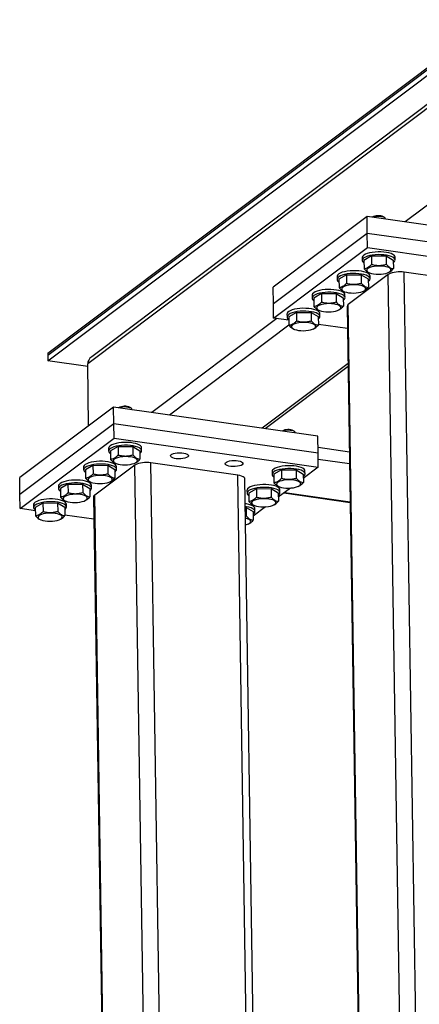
# Model space of a CAD drawing. Header units: millimetres. Extents: x 5 to 589, y 5 to 415.
# Tile 15 of 71: x 169 to 184, y 306 to 342. Entities that reach past the tile are written whole.
import ezdxf

# ---------------------------------------------------------------- set-up
doc = ezdxf.new("R2010")
doc.units = ezdxf.units.MM
doc.layers.add('TRAIT-FORT', color=4, linetype='Continuous', lineweight=25)

msp = doc.modelspace()

# ---------------------------------------------------------------- linework, layer by layer
at = {"layer": 'TRAIT-FORT', "color": 4, "linetype": 'Continuous', "lineweight": 25}
for p, q in [((170.0654, 329.9345), (211.3584, 360.9976)), ((170.0666, 329.8561), (211.3596, 360.9192)), ((170.0698, 329.6471), (211.3628, 360.7102)), ((211.9668, 360.0904), (171.6993, 329.7987)), ((211.9131, 359.9038), (171.5481, 329.5388)), ((206.8563, 352.5057), (183.3161, 334.7973)), ((181.9039, 334.9985), (178.4241, 332.3809)), ((181.9135, 334.3715), (181.9039, 334.9985)), ((189.475, 333.9198), (181.9039, 334.9985)), ((182.5171, 334.9845), (182.5305, 334.9751)), ((182.5673, 334.9438), (182.5305, 334.9751)), ((182.5867, 334.9013), (182.5865, 334.9101)), ((181.9135, 334.3715), (178.4338, 331.7538)), ((189.4846, 333.2928), (181.9135, 334.3715)), ((181.9215, 333.849), (181.9135, 334.3715)), ((178.4418, 331.2313), (181.9215, 333.849)), ((181.9215, 333.849), (189.4926, 332.7703)), ((181.7196, 333.47), (181.7212, 333.3655)), ((182.068, 333.5332), (181.7871, 333.3707)), ((181.7871, 333.3707), (181.7919, 333.0575)), ((182.068, 333.5332), (182.6131, 333.5373)), ((182.068, 333.5332), (182.0728, 333.2199)), ((182.6131, 333.5373), (182.6179, 333.2241)), ((182.6131, 333.5373), (182.8774, 333.379)), ((182.8774, 333.379), (182.8822, 333.0657)), ((182.9433, 333.3842), (182.9417, 333.4887)), ((180.7917, 332.772), (180.7933, 332.6675)), ((181.14, 332.8351), (180.8592, 332.6727)), ((180.8592, 332.6727), (180.864, 332.3594)), ((181.14, 332.8351), (181.6852, 332.8393)), ((181.14, 332.8351), (181.1448, 332.5219)), ((182.6906, 332.8469), (181.2059, 331.73)), ((181.6852, 332.8393), (181.69, 332.526)), ((181.6852, 332.8393), (181.9495, 332.681)), ((181.9495, 332.681), (181.9543, 332.3677)), ((181.9649, 332.9184), (181.9892, 332.9086)), ((182.0154, 332.6862), (182.0138, 332.7907)), ((182.6895, 332.9193), (182.7119, 332.9293)), ((183.325, 291.4642), (182.6906, 332.8469)), ((186.5103, 332.4687), (183.28, 332.929)), ((183.707, 305.0707), (183.28, 332.929)), ((178.4338, 331.7538), (178.4241, 332.3809)), ((179.8637, 332.0739), (179.8653, 331.9694)), ((180.2121, 332.1371), (179.9313, 331.9746)), ((179.9313, 331.9746), (179.9361, 331.6614)), ((180.2121, 332.1371), (180.7572, 332.1412)), ((180.2121, 332.1371), (180.2169, 331.8238)), ((180.7572, 332.1412), (180.762, 331.828)), ((180.7572, 332.1412), (181.0215, 331.9829)), ((181.0215, 331.9829), (181.0263, 331.6697)), ((181.037, 332.2204), (181.0612, 332.2105)), ((181.0874, 331.9881), (181.0858, 332.0926)), ((181.7615, 332.2213), (181.784, 332.2312)), ((178.4418, 331.2313), (178.4338, 331.7538)), ((180.8336, 331.5232), (180.8561, 331.5332)), ((181.1653, 331.6657), (181.7997, 290.283)), ((181.8403, 290.3473), (181.2059, 331.73)), ((178.5544, 331.2153), (173.9207, 327.7296)), ((179.0052, 331.1511), (178.4418, 331.2313)), ((178.9358, 331.3759), (178.9374, 331.2714)), ((179.2842, 331.4391), (179.0033, 331.2766)), ((179.0033, 331.2766), (179.0081, 330.9633)), ((179.2842, 331.4391), (179.8293, 331.4432)), ((179.2842, 331.4391), (179.289, 331.1258)), ((179.8293, 331.4432), (179.8341, 331.1299)), ((179.8293, 331.4432), (180.0936, 331.2849)), ((180.0936, 331.2849), (180.0984, 330.9716)), ((180.1091, 331.5223), (180.1333, 331.5125)), ((180.1595, 331.2901), (180.1579, 331.3946)), ((179.008, 330.9685), (174.578, 327.636)), ((179.1811, 330.8243), (179.2054, 330.8144)), ((179.9057, 330.8252), (179.9281, 330.8351)), ((181.1779, 330.8415), (180.098, 330.9954)), ((170.0654, 329.9345), (170.0666, 329.8561)), ((170.0666, 329.8561), (170.0698, 329.6471)), ((171.5496, 329.4363), (170.0698, 329.6471)), ((171.5834, 327.2348), (171.5481, 329.5388)), ((181.1978, 329.5448), (178.0102, 327.1469)), ((178.122, 327.131), (181.1993, 329.446)), ((172.5086, 327.9308), (169.0288, 325.3131)), ((172.5182, 327.3038), (172.5086, 327.9308)), ((180.0797, 326.8521), (172.5086, 327.9308)), ((173.1218, 327.9168), (173.1352, 327.9073)), ((173.172, 327.8761), (173.1352, 327.9073)), ((173.1913, 327.8335), (173.1912, 327.8424)), ((172.5182, 327.3038), (169.0384, 324.6861)), ((180.0893, 326.2251), (172.5182, 327.3038)), ((172.5262, 326.7813), (172.5182, 327.3038)), ((179.1787, 327.0538), (179.1921, 327.0444)), ((179.2288, 327.0131), (179.1921, 327.0444)), ((179.2482, 326.9706), (179.2481, 326.9794)), ((180.0893, 326.2251), (180.0797, 326.8521)), ((169.0465, 324.1636), (172.5262, 326.7813)), ((172.6727, 326.4655), (172.3918, 326.303)), ((172.5262, 326.7813), (180.0973, 325.7026)), ((172.6727, 326.4655), (173.2178, 326.4696)), ((172.6727, 326.4655), (172.6775, 326.1522)), ((173.2178, 326.4696), (173.2226, 326.1563)), ((173.2178, 326.4696), (173.4821, 326.3113)), ((173.548, 326.3165), (173.5464, 326.421)), ((180.086, 326.4375), (181.248, 326.272)), ((172.3243, 326.4023), (172.3259, 326.2978)), ((172.3918, 326.303), (172.3966, 325.9897)), ((173.4821, 326.3113), (173.4869, 325.998)), ((180.0973, 325.7026), (180.0893, 326.2251)), ((171.3964, 325.7042), (171.398, 325.5997)), ((171.7447, 325.7674), (171.4639, 325.605)), ((171.7447, 325.7674), (172.2899, 325.7716)), ((171.7447, 325.7674), (171.7495, 325.4542)), ((173.2953, 325.7792), (171.8106, 324.6623)), ((172.2899, 325.7716), (172.2947, 325.4583)), ((172.2899, 325.7716), (172.5541, 325.6132)), ((172.5696, 325.8507), (172.5939, 325.8409)), ((172.62, 325.6185), (172.6184, 325.723)), ((173.2941, 325.8516), (173.3166, 325.8615)), ((173.9297, 284.3965), (173.2953, 325.7792)), ((174.5191, 284.4785), (173.8846, 325.8613)), ((177.115, 325.401), (173.8846, 325.8613)), ((180.0973, 325.7026), (179.5415, 325.2844)), ((180.0927, 325.9992), (181.2547, 325.8337)), ((171.4639, 325.605), (171.4687, 325.2917)), ((172.5541, 325.6132), (172.5589, 325.3)), ((177.7494, 284.0183), (177.115, 325.401)), ((178.3812, 325.5393), (178.3828, 325.4348)), ((178.7295, 325.6025), (178.4487, 325.44)), ((178.4487, 325.44), (178.4535, 325.1268)), ((178.7295, 325.6025), (179.2747, 325.6066)), ((178.7295, 325.6025), (178.7343, 325.2892)), ((179.2747, 325.6066), (179.2795, 325.2934)), ((179.2747, 325.6066), (179.5389, 325.4483)), ((179.5389, 325.4483), (179.5437, 325.135)), ((179.6048, 325.4535), (179.6032, 325.558)), ((169.0384, 324.6861), (169.0288, 325.3131)), ((170.4684, 325.0062), (170.47, 324.9017)), ((170.8168, 325.0694), (170.5359, 324.9069)), ((170.8168, 325.0694), (171.3619, 325.0735)), ((170.8168, 325.0694), (170.8216, 324.7561)), ((171.3619, 325.0735), (171.3667, 324.7603)), ((171.3619, 325.0735), (171.6262, 324.9152)), ((171.6417, 325.1527), (171.6659, 325.1428)), ((171.6921, 324.9204), (171.6905, 325.0249)), ((172.3662, 325.1535), (172.3887, 325.1635)), ((178.0082, 283.8855), (177.3738, 325.2682)), ((178.6265, 324.9877), (178.6507, 324.9779)), ((179.351, 324.9886), (179.3735, 324.9986)), ((169.0465, 324.1636), (169.0384, 324.6861)), ((170.5359, 324.9069), (170.5407, 324.5936)), ((171.6262, 324.9152), (171.631, 324.6019)), ((171.77, 324.598), (172.4044, 283.2152)), ((172.445, 283.2796), (171.8106, 324.6623)), ((177.4532, 324.8413), (177.4548, 324.7368)), ((177.8016, 324.9044), (177.5207, 324.742)), ((177.5207, 324.742), (177.5255, 324.4287)), ((177.8016, 324.9044), (178.3467, 324.9086)), ((177.8016, 324.9044), (177.8064, 324.5912)), ((178.3467, 324.9086), (178.3515, 324.5953)), ((178.3467, 324.9086), (178.611, 324.7503)), ((178.611, 324.7503), (178.6158, 324.437)), ((179.0688, 324.9289), (178.6135, 324.5864)), ((178.6769, 324.7555), (178.6753, 324.86)), ((178.8239, 324.7447), (181.2767, 324.3952)), ((178.8506, 324.7647), (181.2764, 324.4191)), ((169.5405, 324.3081), (169.5421, 324.2036)), ((169.8889, 324.3713), (169.608, 324.2089)), ((169.8889, 324.3713), (170.434, 324.3755)), ((169.8889, 324.3713), (169.8937, 324.0581)), ((170.434, 324.3755), (170.4388, 324.0622)), ((170.434, 324.3755), (170.6983, 324.2172)), ((170.7137, 324.4546), (170.738, 324.4448)), ((170.7642, 324.2224), (170.7626, 324.3269)), ((171.4383, 324.4555), (171.4608, 324.4654)), ((178.1409, 324.2309), (177.6856, 323.8883)), ((177.6985, 324.2897), (177.7228, 324.2798)), ((178.4231, 324.2906), (178.4456, 324.3005)), ((169.6099, 324.0833), (169.0465, 324.1636)), ((169.608, 324.2089), (169.6128, 323.8956)), ((170.6983, 324.2172), (170.7031, 323.9039)), ((171.7826, 323.7738), (170.7027, 323.9276)), ((177.39, 324.2103), (177.4188, 324.2105)), ((177.3949, 323.8908), (177.4236, 323.8973)), ((177.4188, 324.2105), (177.4236, 323.8973)), ((177.4188, 324.2105), (177.6831, 324.0522)), ((177.6831, 324.0522), (177.6879, 323.739)), ((177.749, 324.0574), (177.7474, 324.1619)), ((169.7858, 323.7566), (169.8101, 323.7467)), ((170.5103, 323.7575), (170.5328, 323.7674)), ((177.4951, 323.5925), (177.5176, 323.6025))]:
    msp.add_line(p, q, dxfattribs=at)
at = {"layer": 'TRAIT-FORT', "color": 4, "linetype": 'Continuous', "lineweight": 25, "flags": 128}
for points in [[(182.5865, 334.9101), (182.579, 334.9312), (182.5517, 334.9548)], [(182.9417, 333.4887), (182.933, 333.5224), (182.905, 333.5579), (182.8586, 333.591), (182.7952, 333.6205), (182.7168, 333.6454), (182.626, 333.665), (182.5258, 333.6786), (182.4192, 333.6858), (182.3099, 333.6864), (182.2012, 333.6804), (182.0966, 333.6678), (181.9996, 333.6493), (181.9132, 333.6252), (181.8402, 333.5965), (181.783, 333.564), (181.7434, 333.5288), (181.7227, 333.492), (181.7196, 333.47)], [(182.9433, 333.3809), (182.9346, 333.4179), (182.9066, 333.4534), (182.8602, 333.4865), (182.7968, 333.516), (182.7184, 333.5409), (182.6276, 333.5605), (182.5274, 333.5741), (182.4208, 333.5813), (182.3115, 333.5819), (182.2028, 333.5759), (182.0982, 333.5633), (182.0012, 333.5448), (181.9148, 333.5207), (181.8418, 333.492), (181.7846, 333.4595), (181.745, 333.4243), (181.7243, 333.3875), (181.7231, 333.3503), (181.7415, 333.3138), (181.7789, 333.2794), (181.7886, 333.2728)], [(182.7302, 333.0883), (182.6764, 333.1136), (182.6079, 333.1344), (182.5275, 333.1497), (182.4388, 333.1589), (182.3457, 333.1615), (182.2523, 333.1575), (182.1626, 333.1469), (182.0806, 333.1304), (182.0098, 333.1085), (181.9534, 333.0824), (181.9137, 333.053), (181.8926, 333.0217), (181.891, 332.9898), (181.9089, 332.9588), (181.9455, 332.93), (181.9993, 332.9046), (182.0679, 332.8838), (182.1482, 332.8685), (182.2369, 332.8594), (182.33, 332.8567), (182.4234, 332.8608), (182.5131, 332.8713), (182.5951, 332.8878), (182.6659, 332.9097), (182.7223, 332.9359), (182.762, 332.9653), (182.7831, 332.9966), (182.7847, 333.0284), (182.7668, 333.0594), (182.7302, 333.0883)], [(182.0138, 332.7907), (182.0051, 332.8243), (181.9771, 332.8599), (181.9306, 332.893), (181.8672, 332.9224), (181.7889, 332.9473), (181.6981, 332.9669), (181.5978, 332.9806), (181.4913, 332.9878), (181.3819, 332.9884), (181.2732, 332.9823), (181.1687, 332.9698), (181.0717, 332.9512), (180.9853, 332.9272), (180.9123, 332.8984), (180.8551, 332.8659), (180.8155, 332.8307), (180.7948, 332.7939), (180.7917, 332.772)], [(182.0153, 332.6829), (182.0067, 332.7198), (181.9787, 332.7554), (181.9322, 332.7884), (181.8688, 332.8179), (181.7905, 332.8428), (181.6997, 332.8624), (181.5994, 332.8761), (181.4929, 332.8833), (181.3835, 332.8839), (181.2748, 332.8778), (181.1703, 332.8653), (181.0733, 332.8467), (180.9869, 332.8227), (180.9139, 332.7939), (180.8567, 332.7614), (180.8171, 332.7262), (180.7964, 332.6894), (180.7952, 332.6522), (180.8136, 332.6158), (180.8509, 332.5813), (180.8607, 332.5747)], [(181.0858, 332.0926), (181.0772, 332.1263), (181.0492, 332.1619), (181.0027, 332.1949), (180.9393, 332.2244), (180.8609, 332.2493), (180.7702, 332.2689), (180.6699, 332.2825), (180.5634, 332.2897), (180.454, 332.2903), (180.3453, 332.2843), (180.2407, 332.2717), (180.1437, 332.2532), (180.0573, 332.2291), (179.9844, 332.2004), (179.9272, 332.1679), (179.8876, 332.1327), (179.8668, 332.0959), (179.8637, 332.0739)], [(181.8023, 332.3902), (181.7485, 332.4156), (181.6799, 332.4363), (181.5995, 332.4517), (181.5109, 332.4608), (181.4178, 332.4634), (181.3244, 332.4594), (181.2347, 332.4489), (181.1527, 332.4323), (181.0819, 332.4105), (181.0255, 332.3843), (180.9858, 332.3549), (180.9647, 332.3236), (180.9631, 332.2917), (180.9809, 332.2607), (181.0176, 332.2319), (181.0714, 332.2066), (181.1399, 332.1858), (181.2203, 332.1705), (181.309, 332.1613), (181.4021, 332.1587), (181.4955, 332.1627), (181.5852, 332.1733), (181.6672, 332.1898), (181.738, 332.2116), (181.7944, 332.2378), (181.834, 332.2672), (181.8551, 332.2985), (181.8568, 332.3304), (181.8389, 332.3614), (181.8023, 332.3902)], [(181.0874, 331.9848), (181.0788, 332.0218), (181.0508, 332.0574), (181.0043, 332.0904), (180.9409, 332.1199), (180.8625, 332.1448), (180.7718, 332.1644), (180.6715, 332.178), (180.565, 332.1852), (180.4556, 332.1858), (180.3469, 332.1798), (180.2423, 332.1672), (180.1453, 332.1487), (180.0589, 332.1246), (179.986, 332.0959), (179.9288, 332.0634), (179.8892, 332.0282), (179.8684, 331.9914), (179.8672, 331.9542), (179.8856, 331.9177), (179.923, 331.8833), (179.9328, 331.8767)], [(180.1579, 331.3946), (180.1492, 331.4282), (180.1212, 331.4638), (180.0748, 331.4969), (180.0114, 331.5263), (179.933, 331.5513), (179.8422, 331.5708), (179.742, 331.5845), (179.6354, 331.5917), (179.5261, 331.5923), (179.4174, 331.5862), (179.3128, 331.5737), (179.2158, 331.5551), (179.1294, 331.5311), (179.0564, 331.5023), (178.9992, 331.4698), (178.9596, 331.4346), (178.9389, 331.3978), (178.9358, 331.3759)], [(180.8743, 331.6922), (180.8206, 331.7175), (180.752, 331.7383), (180.6716, 331.7536), (180.5829, 331.7628), (180.4899, 331.7654), (180.3965, 331.7614), (180.3068, 331.7508), (180.2247, 331.7343), (180.154, 331.7124), (180.0975, 331.6863), (180.0579, 331.6569), (180.0368, 331.6256), (180.0351, 331.5937), (180.053, 331.5627), (180.0896, 331.5339), (180.1434, 331.5085), (180.212, 331.4877), (180.2924, 331.4724), (180.381, 331.4633), (180.4741, 331.4606), (180.5675, 331.4647), (180.6572, 331.4752), (180.7392, 331.4918), (180.81, 331.5136), (180.8665, 331.5398), (180.9061, 331.5692), (180.9272, 331.6005), (180.9289, 331.6323), (180.911, 331.6634), (180.8743, 331.6922)], [(180.1595, 331.2868), (180.1508, 331.3237), (180.1228, 331.3593), (180.0764, 331.3924), (180.013, 331.4218), (179.9346, 331.4468), (179.8438, 331.4663), (179.7436, 331.48), (179.6371, 331.4872), (179.5277, 331.4878), (179.419, 331.4817), (179.3144, 331.4692), (179.2174, 331.4506), (179.131, 331.4266), (179.058, 331.3978), (179.0008, 331.3653), (178.9612, 331.3301), (178.9405, 331.2933), (178.9393, 331.2561), (178.9577, 331.2197), (178.9951, 331.1852), (179.0048, 331.1786)], [(179.9464, 330.9941), (179.8926, 331.0195), (179.8241, 331.0403), (179.7437, 331.0556), (179.655, 331.0647), (179.5619, 331.0674), (179.4685, 331.0633), (179.3788, 331.0528), (179.2968, 331.0362), (179.226, 331.0144), (179.1696, 330.9882), (179.13, 330.9588), (179.1088, 330.9275), (179.1072, 330.8957), (179.1251, 330.8646), (179.1617, 330.8358), (179.2155, 330.8105), (179.2841, 330.7897), (179.3644, 330.7744), (179.4531, 330.7652), (179.5462, 330.7626), (179.6396, 330.7666), (179.7293, 330.7772), (179.8113, 330.7937), (179.8821, 330.8155), (179.9385, 330.8417), (179.9782, 330.8711), (179.9993, 330.9024), (180.0009, 330.9343), (179.983, 330.9653), (179.9464, 330.9941)], [(173.1912, 327.8424), (173.1837, 327.8635), (173.1564, 327.8871)], [(179.2481, 326.9794), (179.2406, 327.0005), (179.2133, 327.0241)], [(173.5464, 326.421), (173.5377, 326.4546), (173.5097, 326.4902), (173.4633, 326.5233), (173.3998, 326.5527), (173.3215, 326.5777), (173.2307, 326.5973), (173.1305, 326.6109), (173.0239, 326.6181), (172.9146, 326.6187), (172.8058, 326.6126), (172.7013, 326.6001), (172.6043, 326.5815), (172.5179, 326.5575), (172.4449, 326.5288), (172.3877, 326.4963), (172.3481, 326.461), (172.3274, 326.4242), (172.3243, 326.4023)], [(173.5479, 326.3132), (173.5393, 326.3501), (173.5113, 326.3857), (173.4649, 326.4188), (173.4014, 326.4482), (173.3231, 326.4732), (173.2323, 326.4928), (173.1321, 326.5064), (173.0255, 326.5136), (172.9162, 326.5142), (172.8074, 326.5081), (172.7029, 326.4956), (172.6059, 326.477), (172.5195, 326.453), (172.4465, 326.4243), (172.3893, 326.3918), (172.3497, 326.3565), (172.329, 326.3197), (172.3278, 326.2825), (172.3462, 326.2461), (172.3836, 326.2117), (172.3933, 326.205)], [(173.3349, 326.0205), (173.2811, 326.0459), (173.2125, 326.0667), (173.1322, 326.082), (173.0435, 326.0911), (172.9504, 326.0938), (172.857, 326.0897), (172.7673, 326.0792), (172.6853, 326.0627), (172.6145, 326.0408), (172.5581, 326.0146), (172.5184, 325.9852), (172.4973, 325.9539), (172.4957, 325.9221), (172.5136, 325.8911), (172.5502, 325.8623), (172.604, 325.8369), (172.6726, 325.8161), (172.7529, 325.8008), (172.8416, 325.7916), (172.9347, 325.789), (173.0281, 325.7931), (173.1178, 325.8036), (173.1998, 325.8201), (173.2706, 325.842), (173.327, 325.8682), (173.3667, 325.8975), (173.3878, 325.9289), (173.3894, 325.9607), (173.3715, 325.9917), (173.3349, 326.0205)], [(175.2571, 326.0808), (175.213, 326.0562), (175.1526, 326.0357), (175.0798, 326.0209), (174.999, 326.0125), (174.9155, 326.0111), (174.8344, 326.0168), (174.7608, 326.0292), (174.6994, 326.0476), (174.654, 326.0708), (174.6275, 326.0974), (174.6215, 326.1256), (174.6364, 326.1537), (174.6713, 326.1799), (174.724, 326.2027), (174.7911, 326.2204), (174.8685, 326.2322), (174.9513, 326.2371), (175.0343, 326.2349), (175.1122, 326.2258), (175.1802, 326.2102), (175.2341, 326.1893), (175.2703, 326.1642), (175.2867, 326.1366), (175.2822, 326.1082), (175.2571, 326.0808)], [(172.6184, 325.723), (172.6098, 325.7566), (172.5818, 325.7922), (172.5353, 325.8252), (172.4719, 325.8547), (172.3935, 325.8796), (172.3028, 325.8992), (172.2025, 325.9128), (172.096, 325.9201), (171.9866, 325.9207), (171.8779, 325.9146), (171.7734, 325.9021), (171.6763, 325.8835), (171.59, 325.8594), (171.517, 325.8307), (171.4598, 325.7982), (171.4202, 325.763), (171.3994, 325.7262), (171.3964, 325.7042)], [(172.62, 325.6151), (172.6114, 325.6521), (172.5834, 325.6877), (172.5369, 325.7207), (172.4735, 325.7502), (172.3952, 325.7751), (172.3044, 325.7947), (172.2041, 325.8083), (172.0976, 325.8156), (171.9882, 325.8162), (171.8795, 325.8101), (171.775, 325.7976), (171.6779, 325.779), (171.5916, 325.7549), (171.5186, 325.7262), (171.4614, 325.6937), (171.4218, 325.6585), (171.401, 325.6217), (171.3999, 325.5845), (171.4182, 325.5481), (171.4556, 325.5136), (171.4654, 325.507)], [(177.2761, 325.7932), (177.232, 325.7685), (177.1716, 325.7481), (177.0987, 325.7332), (177.018, 325.7248), (176.9345, 325.7234), (176.8533, 325.7291), (176.7798, 325.7416), (176.7184, 325.76), (176.673, 325.7832), (176.6464, 325.8097), (176.6404, 325.8379), (176.6553, 325.866), (176.6902, 325.8923), (176.7429, 325.915), (176.8101, 325.9328), (176.8875, 325.9445), (176.9702, 325.9494), (177.0532, 325.9473), (177.1312, 325.9381), (177.1992, 325.9226), (177.253, 325.9016), (177.2893, 325.8766), (177.3057, 325.849), (177.3012, 325.8206), (177.2761, 325.7932)], [(179.6032, 325.558), (179.5946, 325.5917), (179.5666, 325.6272), (179.5201, 325.6603), (179.4567, 325.6898), (179.3784, 325.7147), (179.2876, 325.7343), (179.1873, 325.7479), (179.0808, 325.7551), (178.9714, 325.7557), (178.8627, 325.7497), (178.7582, 325.7371), (178.6611, 325.7186), (178.5748, 325.6945), (178.5018, 325.6658), (178.4446, 325.6333), (178.405, 325.5981), (178.3842, 325.5613), (178.3812, 325.5393)], [(172.407, 325.3225), (172.3532, 325.3478), (172.2846, 325.3686), (172.2042, 325.3839), (172.1156, 325.3931), (172.0225, 325.3957), (171.9291, 325.3917), (171.8394, 325.3812), (171.7574, 325.3646), (171.6866, 325.3428), (171.6301, 325.3166), (171.5905, 325.2872), (171.5694, 325.2559), (171.5677, 325.224), (171.5856, 325.193), (171.6223, 325.1642), (171.676, 325.1389), (171.7446, 325.1181), (171.825, 325.1028), (171.9137, 325.0936), (172.0067, 325.091), (172.1002, 325.095), (172.1898, 325.1055), (172.2719, 325.1221), (172.3426, 325.1439), (172.3991, 325.1701), (172.4387, 325.1995), (172.4598, 325.2308), (172.4615, 325.2627), (172.4436, 325.2937), (172.407, 325.3225)], [(177.3738, 325.2682), (177.3682, 325.2911), (177.3461, 325.3194), (177.308, 325.3455), (177.2554, 325.3684), (177.1902, 325.3871), (177.115, 325.401)], [(179.6048, 325.4502), (179.5962, 325.4872), (179.5682, 325.5227), (179.5217, 325.5558), (179.4583, 325.5853), (179.38, 325.6102), (179.2892, 325.6298), (179.1889, 325.6434), (179.0824, 325.6506), (178.973, 325.6512), (178.8643, 325.6452), (178.7598, 325.6326), (178.6627, 325.6141), (178.5764, 325.59), (178.5034, 325.5613), (178.4462, 325.5288), (178.4066, 325.4936), (178.3858, 325.4568), (178.3847, 325.4196), (178.403, 325.3831), (178.4404, 325.3487), (178.4502, 325.3421)], [(171.6905, 325.0249), (171.6818, 325.0586), (171.6538, 325.0941), (171.6074, 325.1272), (171.544, 325.1566), (171.4656, 325.1816), (171.3749, 325.2012), (171.2746, 325.2148), (171.1681, 325.222), (171.0587, 325.2226), (170.95, 325.2165), (170.8454, 325.204), (170.7484, 325.1854), (170.662, 325.1614), (170.589, 325.1327), (170.5318, 325.1002), (170.4922, 325.065), (170.4715, 325.0282), (170.4684, 325.0062)], [(171.6921, 324.9171), (171.6834, 324.954), (171.6555, 324.9896), (171.609, 325.0227), (171.5456, 325.0521), (171.4672, 325.0771), (171.3765, 325.0967), (171.2762, 325.1103), (171.1697, 325.1175), (171.0603, 325.1181), (170.9516, 325.112), (170.847, 325.0995), (170.75, 325.0809), (170.6636, 325.0569), (170.5907, 325.0282), (170.5334, 324.9957), (170.4938, 324.9605), (170.4731, 324.9236), (170.4719, 324.8864), (170.4903, 324.85), (170.5277, 324.8156), (170.5374, 324.809)], [(178.6753, 324.86), (178.6666, 324.8936), (178.6387, 324.9292), (178.5922, 324.9623), (178.5288, 324.9917), (178.4504, 325.0166), (178.3597, 325.0362), (178.2594, 325.0499), (178.1529, 325.0571), (178.0435, 325.0577), (177.9348, 325.0516), (177.8302, 325.0391), (177.7332, 325.0205), (177.6468, 324.9965), (177.5739, 324.9677), (177.5166, 324.9352), (177.477, 324.9), (177.4563, 324.8632), (177.4532, 324.8413)], [(179.3918, 325.1576), (179.338, 325.1829), (179.2694, 325.2037), (179.189, 325.219), (179.1004, 325.2282), (179.0073, 325.2308), (178.9139, 325.2268), (178.8242, 325.2162), (178.7422, 325.1997), (178.6714, 325.1778), (178.6149, 325.1517), (178.5753, 325.1223), (178.5542, 325.091), (178.5525, 325.0591), (178.5704, 325.0281), (178.6071, 324.9993), (178.6608, 324.9739), (178.7294, 324.9531), (178.8098, 324.9378), (178.8985, 324.9287), (178.9915, 324.926), (179.085, 324.9301), (179.1746, 324.9406), (179.2567, 324.9571), (179.3274, 324.979), (179.3839, 325.0052), (179.4235, 325.0346), (179.4446, 325.0659), (179.4463, 325.0977), (179.4284, 325.1287), (179.3918, 325.1576)], [(171.479, 324.6244), (171.4252, 324.6498), (171.3567, 324.6706), (171.2763, 324.6859), (171.1876, 324.6951), (171.0946, 324.6977), (171.0011, 324.6936), (170.9115, 324.6831), (170.8294, 324.6666), (170.7586, 324.6447), (170.7022, 324.6185), (170.6626, 324.5891), (170.6415, 324.5578), (170.6398, 324.526), (170.6577, 324.495), (170.6943, 324.4662), (170.7481, 324.4408), (170.8167, 324.42), (170.8971, 324.4047), (170.9857, 324.3955), (171.0788, 324.3929), (171.1722, 324.397), (171.2619, 324.4075), (171.3439, 324.424), (171.4147, 324.4459), (171.4711, 324.4721), (171.5108, 324.5015), (171.5319, 324.5328), (171.5335, 324.5646), (171.5157, 324.5956), (171.479, 324.6244)], [(178.6769, 324.7522), (178.6682, 324.7891), (178.6403, 324.8247), (178.5938, 324.8577), (178.5304, 324.8872), (178.452, 324.9121), (178.3613, 324.9317), (178.261, 324.9454), (178.1545, 324.9526), (178.0451, 324.9532), (177.9364, 324.9471), (177.8318, 324.9346), (177.7348, 324.916), (177.6484, 324.892), (177.5755, 324.8632), (177.5182, 324.8307), (177.4786, 324.7955), (177.4579, 324.7587), (177.4567, 324.7215), (177.4751, 324.6851), (177.5125, 324.6506), (177.5222, 324.644)], [(170.7626, 324.3269), (170.7539, 324.3605), (170.7259, 324.3961), (170.6795, 324.4291), (170.616, 324.4586), (170.5377, 324.4835), (170.4469, 324.5031), (170.3467, 324.5168), (170.2401, 324.524), (170.1308, 324.5246), (170.022, 324.5185), (169.9175, 324.506), (169.8205, 324.4874), (169.7341, 324.4633), (169.6611, 324.4346), (169.6039, 324.4021), (169.5643, 324.3669), (169.5436, 324.3301), (169.5405, 324.3081)], [(170.7641, 324.219), (170.7555, 324.256), (170.7275, 324.2916), (170.6811, 324.3246), (170.6176, 324.3541), (170.5393, 324.379), (170.4485, 324.3986), (170.3483, 324.4123), (170.2417, 324.4195), (170.1324, 324.4201), (170.0236, 324.414), (169.9191, 324.4015), (169.8221, 324.3829), (169.7357, 324.3588), (169.6627, 324.3301), (169.6055, 324.2976), (169.5659, 324.2624), (169.5452, 324.2256), (169.544, 324.1884), (169.5624, 324.152), (169.5998, 324.1175), (169.6095, 324.1109)], [(177.7474, 324.1619), (177.7387, 324.1956), (177.7107, 324.2312), (177.6643, 324.2642), (177.6008, 324.2937), (177.5225, 324.3186), (177.4317, 324.3382), (177.3879, 324.345)], [(177.749, 324.0541), (177.7403, 324.0911), (177.7123, 324.1266), (177.6659, 324.1597), (177.6024, 324.1892), (177.5241, 324.2141), (177.4333, 324.2337), (177.3895, 324.2405)], [(178.4638, 324.4595), (178.41, 324.4849), (178.3415, 324.5056), (178.2611, 324.521), (178.1724, 324.5301), (178.0794, 324.5327), (177.9859, 324.5287), (177.8963, 324.5182), (177.8142, 324.5016), (177.7435, 324.4798), (177.687, 324.4536), (177.6474, 324.4242), (177.6263, 324.3929), (177.6246, 324.361), (177.6425, 324.33), (177.6791, 324.3012), (177.7329, 324.2759), (177.8015, 324.2551), (177.8819, 324.2398), (177.9705, 324.2306), (178.0636, 324.228), (178.157, 324.232), (178.2467, 324.2426), (178.3287, 324.2591), (178.3995, 324.2809), (178.4559, 324.3071), (178.4956, 324.3365), (178.5167, 324.3678), (178.5183, 324.3997), (178.5005, 324.4307), (178.4638, 324.4595)], [(170.5511, 323.9264), (170.4973, 323.9517), (170.4287, 323.9725), (170.3484, 323.9878), (170.2597, 323.997), (170.1666, 323.9996), (170.0732, 323.9956), (169.9835, 323.9851), (169.9015, 323.9685), (169.8307, 323.9467), (169.7743, 323.9205), (169.7346, 323.8911), (169.7135, 323.8598), (169.7119, 323.8279), (169.7298, 323.7969), (169.7664, 323.7681), (169.8202, 323.7428), (169.8888, 323.722), (169.9691, 323.7067), (170.0578, 323.6975), (170.1509, 323.6949), (170.2443, 323.6989), (170.334, 323.7094), (170.416, 323.726), (170.4868, 323.7478), (170.5432, 323.774), (170.5829, 323.8034), (170.604, 323.8347), (170.6056, 323.8666), (170.5877, 323.8976), (170.5511, 323.9264)], [(177.3999, 323.5608), (177.4008, 323.5611), (177.4716, 323.5829), (177.528, 323.6091), (177.5677, 323.6385), (177.5888, 323.6698), (177.5904, 323.7016), (177.5725, 323.7327), (177.5359, 323.7615)]]:
    msp.add_lwpolyline(points, dxfattribs=at)
at = {"layer": 'TRAIT-FORT', "color": 4, "linetype": 'Continuous', "lineweight": 25}
for centre, radius, start, end in [((182.3163, 334.5331), 0.4941, 66.01788, 117.32136), ((182.3119, 334.3701), 0.632, 67.69854, 108.59282), ((182.8134, 333.4041), 0.1319, 299.70019, 349.88746), ((181.8855, 332.706), 0.1319, 299.70019, 349.88746), ((183.1077, 332.0091), 0.9359, 79.39116, 116.46504), ((180.9575, 332.008), 0.1319, 299.70019, 349.88746), ((181.2436, 331.6613), 0.0784, 118.72091, 176.77604), ((180.0296, 331.3099), 0.1319, 299.70019, 349.88746), ((172.921, 327.4654), 0.4941, 66.01788, 117.32136), ((172.9166, 327.3023), 0.632, 67.69854, 108.59282), ((178.9779, 326.6024), 0.4941, 66.01788, 117.32136), ((178.9734, 326.4394), 0.632, 67.69854, 108.59282), ((173.4181, 326.3363), 0.1319, 299.70019, 349.88746), ((173.7123, 324.9414), 0.9359, 79.39116, 116.46504), ((172.4902, 325.6383), 0.1319, 299.70019, 349.88746), ((179.475, 325.4734), 0.1319, 299.70019, 349.88746), ((171.5622, 324.9402), 0.1319, 299.70019, 349.88746), ((171.8482, 324.5936), 0.0784, 118.72091, 176.77604), ((178.547, 324.7753), 0.1319, 299.70019, 349.88746), ((170.6343, 324.2422), 0.1319, 299.70019, 349.88746), ((177.6191, 324.0773), 0.1319, 299.70019, 349.88746), ((177.2957, 323.3119), 0.5097, 61.88857, 78.64384)]:
    msp.add_arc(centre, radius, start, end, dxfattribs=at)
msp.add_ellipse((171.9901, 329.6004), major_axis=(0.4353, 0.1119), ratio=0.6874129, start_param=2.1137741, end_param=2.9774953, dxfattribs=at)
msp.add_ellipse((171.9901, 329.6004), major_axis=(0.4353, 0.1119), ratio=0.6874129, start_param=2.1137741, end_param=2.9774953, dxfattribs=at)
for points, knots in [([(182.0728, 333.2199), (182.0486, 333.1944), (181.9997, 333.1427), (181.9268, 333.092), (181.8568, 333.064), (181.8137, 333.0597), (181.7919, 333.0575)], [0, 0, 0, 0, 0.2646049, 0.5349477, 0.7653431, 1, 1, 1, 1]), ([(181.7919, 333.0575), (181.8257, 333.0223), (181.8816, 332.9641), (181.9404, 332.9254), (181.9634, 332.9193), (181.9643, 332.9191)], [0, 0, 0, 0, 0.5947752, 0.9836703, 1, 1, 1, 1]), ([(182.0728, 333.2199), (182.1203, 333.2088), (182.2163, 333.1864), (182.3581, 333.179), (182.4934, 333.1925), (182.5762, 333.2135), (182.6179, 333.2241)], [0, 0, 0, 0, 0.2646049, 0.5349477, 0.7653431, 1, 1, 1, 1]), ([(182.6179, 333.2241), (182.6518, 333.1881), (182.7078, 333.1285), (182.7884, 333.0826), (182.8424, 333.0683), (182.8734, 333.0663), (182.8822, 333.0657)], [0, 0, 0, 0, 0.3855495, 0.6376419, 0.8965462, 1, 1, 1, 1]), ([(182.7108, 332.9319), (182.7246, 332.9375), (182.7604, 332.952), (182.8183, 332.9985), (182.8608, 333.0432), (182.8822, 333.0657)], [0, 0, 0, 0, 0.2389216, 0.6159738, 1, 1, 1, 1]), ([(181.1448, 332.5219), (181.1206, 332.4963), (181.0717, 332.4447), (180.9988, 332.3939), (180.9288, 332.366), (180.8857, 332.3616), (180.864, 332.3594)], [0, 0, 0, 0, 0.2646049, 0.5349477, 0.7653431, 1, 1, 1, 1]), ([(180.864, 332.3594), (180.8978, 332.3242), (180.9537, 332.266), (181.0125, 332.2274), (181.0355, 332.2213), (181.0364, 332.221)], [0, 0, 0, 0, 0.5947752, 0.9836703, 1, 1, 1, 1]), ([(181.1448, 332.5219), (181.1923, 332.5108), (181.2883, 332.4883), (181.4302, 332.481), (181.5655, 332.4944), (181.6482, 332.5154), (181.69, 332.526)], [0, 0, 0, 0, 0.2646049, 0.5349477, 0.7653431, 1, 1, 1, 1]), ([(181.69, 332.526), (181.7238, 332.49), (181.7799, 332.4304), (181.8605, 332.3846), (181.9145, 332.3703), (181.9454, 332.3683), (181.9543, 332.3677)], [0, 0, 0, 0, 0.3855495, 0.6376419, 0.8965462, 1, 1, 1, 1]), ([(181.7828, 332.2338), (181.7967, 332.2394), (181.8324, 332.2539), (181.8904, 332.3004), (181.9328, 332.3451), (181.9543, 332.3677)], [0, 0, 0, 0, 0.2389216, 0.6159738, 1, 1, 1, 1]), ([(180.2169, 331.8238), (180.1927, 331.7983), (180.1438, 331.7466), (180.0709, 331.6959), (180.0009, 331.668), (179.9578, 331.6636), (179.9361, 331.6614)], [0, 0, 0, 0, 0.2646049, 0.5349477, 0.7653431, 1, 1, 1, 1]), ([(179.9361, 331.6614), (179.9698, 331.6262), (180.0257, 331.568), (180.0845, 331.5293), (180.1075, 331.5232), (180.1085, 331.523)], [0, 0, 0, 0, 0.5947752, 0.9836703, 1, 1, 1, 1]), ([(180.2169, 331.8238), (180.2644, 331.8127), (180.3604, 331.7903), (180.5023, 331.7829), (180.6376, 331.7964), (180.7203, 331.8174), (180.762, 331.828)], [0, 0, 0, 0, 0.2646049, 0.5349477, 0.7653431, 1, 1, 1, 1]), ([(180.762, 331.828), (180.7959, 331.792), (180.8519, 331.7324), (180.9325, 331.6865), (180.9865, 331.6722), (181.0175, 331.6702), (181.0263, 331.6697)], [0, 0, 0, 0, 0.3855495, 0.6376419, 0.8965462, 1, 1, 1, 1]), ([(180.8549, 331.5358), (180.8688, 331.5414), (180.9045, 331.5559), (180.9624, 331.6024), (181.0049, 331.6471), (181.0263, 331.6697)], [0, 0, 0, 0, 0.2389216, 0.6159738, 1, 1, 1, 1]), ([(179.289, 331.1258), (179.2648, 331.1002), (179.2159, 331.0486), (179.143, 330.9978), (179.073, 330.9699), (179.0299, 330.9655), (179.0081, 330.9633)], [0, 0, 0, 0, 0.2646049, 0.5349477, 0.7653431, 1, 1, 1, 1]), ([(179.0081, 330.9633), (179.0419, 330.9281), (179.0978, 330.8699), (179.1566, 330.8313), (179.1796, 330.8252), (179.1805, 330.8249)], [0, 0, 0, 0, 0.5947752, 0.9836703, 1, 1, 1, 1]), ([(179.289, 331.1258), (179.3365, 331.1147), (179.4325, 331.0923), (179.5743, 331.0849), (179.7096, 331.0983), (179.7924, 331.1193), (179.8341, 331.1299)], [0, 0, 0, 0, 0.2646049, 0.5349477, 0.7653431, 1, 1, 1, 1]), ([(179.8341, 331.1299), (179.868, 331.0939), (179.924, 331.0344), (180.0046, 330.9885), (180.0586, 330.9742), (180.0896, 330.9722), (180.0984, 330.9716)], [0, 0, 0, 0, 0.3855495, 0.6376419, 0.8965462, 1, 1, 1, 1]), ([(179.927, 330.8377), (179.9408, 330.8433), (179.9766, 330.8578), (180.0345, 330.9043), (180.077, 330.949), (180.0984, 330.9716)], [0, 0, 0, 0, 0.2389216, 0.6159738, 1, 1, 1, 1]), ([(172.6775, 326.1522), (172.6533, 326.1266), (172.6043, 326.075), (172.5314, 326.0243), (172.4615, 325.9963), (172.4184, 325.9919), (172.3966, 325.9897)], [0, 0, 0, 0, 0.2646049, 0.5349477, 0.7653431, 1, 1, 1, 1]), ([(172.6775, 326.1522), (172.7249, 326.1411), (172.821, 326.1187), (172.9628, 326.1113), (173.0981, 326.1247), (173.1808, 326.1457), (173.2226, 326.1563)], [0, 0, 0, 0, 0.2646049, 0.5349477, 0.7653431, 1, 1, 1, 1]), ([(173.2226, 326.1563), (173.2565, 326.1203), (173.3125, 326.0608), (173.3931, 326.0149), (173.4471, 326.0006), (173.478, 325.9986), (173.4869, 325.998)], [0, 0, 0, 0, 0.3855495, 0.6376419, 0.8965462, 1, 1, 1, 1]), ([(172.3966, 325.9897), (172.4304, 325.9545), (172.4863, 325.8963), (172.5451, 325.8577), (172.5681, 325.8516), (172.569, 325.8513)], [0, 0, 0, 0, 0.5947752, 0.9836703, 1, 1, 1, 1]), ([(173.3155, 325.8641), (173.3293, 325.8697), (173.3651, 325.8842), (173.423, 325.9307), (173.4654, 325.9755), (173.4869, 325.998)], [0, 0, 0, 0, 0.2389216, 0.6159738, 1, 1, 1, 1]), ([(171.7495, 325.4542), (171.7253, 325.4286), (171.6764, 325.3769), (171.6035, 325.3262), (171.5335, 325.2983), (171.4904, 325.2939), (171.4687, 325.2917)], [0, 0, 0, 0, 0.2646049, 0.5349477, 0.7653431, 1, 1, 1, 1]), ([(171.7495, 325.4542), (171.797, 325.4431), (171.893, 325.4206), (172.0349, 325.4132), (172.1702, 325.4267), (172.2529, 325.4477), (172.2947, 325.4583)], [0, 0, 0, 0, 0.2646049, 0.5349477, 0.7653431, 1, 1, 1, 1]), ([(172.2947, 325.4583), (172.3285, 325.4223), (172.3845, 325.3627), (172.4652, 325.3168), (172.5191, 325.3026), (172.5501, 325.3006), (172.5589, 325.3)], [0, 0, 0, 0, 0.3855495, 0.6376419, 0.8965462, 1, 1, 1, 1]), ([(171.4687, 325.2917), (171.5025, 325.2565), (171.5583, 325.1983), (171.6171, 325.1597), (171.6402, 325.1535), (171.6411, 325.1533)], [0, 0, 0, 0, 0.5947752, 0.9836703, 1, 1, 1, 1]), ([(172.3875, 325.1661), (172.4014, 325.1717), (172.4371, 325.1862), (172.495, 325.2327), (172.5375, 325.2774), (172.5589, 325.3)], [0, 0, 0, 0, 0.2389216, 0.6159738, 1, 1, 1, 1]), ([(178.7343, 325.2892), (178.7101, 325.2637), (178.6612, 325.212), (178.5883, 325.1613), (178.5183, 325.1333), (178.4752, 325.129), (178.4535, 325.1268)], [0, 0, 0, 0, 0.2646049, 0.5349477, 0.7653431, 1, 1, 1, 1]), ([(178.4535, 325.1268), (178.4873, 325.0916), (178.5431, 325.0334), (178.602, 324.9947), (178.625, 324.9886), (178.6259, 324.9884)], [0, 0, 0, 0, 0.5947752, 0.9836703, 1, 1, 1, 1]), ([(178.7343, 325.2892), (178.7818, 325.2781), (178.8778, 325.2557), (179.0197, 325.2483), (179.155, 325.2618), (179.2377, 325.2828), (179.2795, 325.2934)], [0, 0, 0, 0, 0.2646049, 0.5349477, 0.7653431, 1, 1, 1, 1]), ([(179.2795, 325.2934), (179.3133, 325.2574), (179.3693, 325.1978), (179.45, 325.1519), (179.5039, 325.1376), (179.5349, 325.1356), (179.5437, 325.135)], [0, 0, 0, 0, 0.3855495, 0.6376419, 0.8965462, 1, 1, 1, 1]), ([(179.3723, 325.0012), (179.3862, 325.0068), (179.4219, 325.0213), (179.4798, 325.0678), (179.5223, 325.1125), (179.5437, 325.135)], [0, 0, 0, 0, 0.2389216, 0.6159738, 1, 1, 1, 1]), ([(170.8216, 324.7561), (170.7974, 324.7306), (170.7485, 324.6789), (170.6756, 324.6282), (170.6056, 324.6002), (170.5625, 324.5959), (170.5407, 324.5936)], [0, 0, 0, 0, 0.2646049, 0.5349477, 0.7653431, 1, 1, 1, 1]), ([(170.8216, 324.7561), (170.8691, 324.745), (170.9651, 324.7226), (171.1069, 324.7152), (171.2422, 324.7286), (171.325, 324.7497), (171.3667, 324.7603)], [0, 0, 0, 0, 0.2646049, 0.5349477, 0.7653431, 1, 1, 1, 1]), ([(171.3667, 324.7603), (171.4006, 324.7242), (171.4566, 324.6647), (171.5372, 324.6188), (171.5912, 324.6045), (171.6222, 324.6025), (171.631, 324.6019)], [0, 0, 0, 0, 0.3855495, 0.6376419, 0.8965462, 1, 1, 1, 1]), ([(171.4596, 324.468), (171.4735, 324.4737), (171.5092, 324.4881), (171.5671, 324.5346), (171.6096, 324.5794), (171.631, 324.6019)], [0, 0, 0, 0, 0.2389216, 0.6159738, 1, 1, 1, 1]), ([(177.8064, 324.5912), (177.8539, 324.5801), (177.9499, 324.5576), (178.0917, 324.5503), (178.227, 324.5637), (178.3098, 324.5847), (178.3515, 324.5953)], [0, 0, 0, 0, 0.2646049, 0.5349477, 0.7653431, 1, 1, 1, 1]), ([(178.3515, 324.5953), (178.3854, 324.5593), (178.4414, 324.4997), (178.522, 324.4539), (178.576, 324.4396), (178.607, 324.4376), (178.6158, 324.437)], [0, 0, 0, 0, 0.3855495, 0.6376419, 0.8965462, 1, 1, 1, 1]), ([(170.5407, 324.5936), (170.5745, 324.5584), (170.6304, 324.5002), (170.6892, 324.4616), (170.7122, 324.4555), (170.7132, 324.4552)], [0, 0, 0, 0, 0.5947752, 0.9836703, 1, 1, 1, 1]), ([(177.8064, 324.5912), (177.7822, 324.5656), (177.7333, 324.514), (177.6604, 324.4632), (177.5904, 324.4353), (177.5473, 324.4309), (177.5255, 324.4287)], [0, 0, 0, 0, 0.2646049, 0.5349477, 0.7653431, 1, 1, 1, 1]), ([(177.5255, 324.4287), (177.5593, 324.3935), (177.6152, 324.3353), (177.674, 324.2967), (177.697, 324.2906), (177.698, 324.2903)], [0, 0, 0, 0, 0.5947752, 0.9836703, 1, 1, 1, 1]), ([(178.4444, 324.3031), (178.4583, 324.3087), (178.494, 324.3232), (178.5519, 324.3697), (178.5944, 324.4144), (178.6158, 324.437)], [0, 0, 0, 0, 0.2389216, 0.6159738, 1, 1, 1, 1]), ([(169.8937, 324.0581), (169.8695, 324.0325), (169.8205, 323.9808), (169.7476, 323.9301), (169.6777, 323.9022), (169.6346, 323.8978), (169.6128, 323.8956)], [0, 0, 0, 0, 0.2646049, 0.5349477, 0.7653431, 1, 1, 1, 1]), ([(169.6128, 323.8956), (169.6466, 323.8604), (169.7025, 323.8022), (169.7613, 323.7636), (169.7843, 323.7574), (169.7852, 323.7572)], [0, 0, 0, 0, 0.5947752, 0.9836703, 1, 1, 1, 1]), ([(169.8937, 324.0581), (169.9412, 324.047), (170.0372, 324.0245), (170.179, 324.0171), (170.3143, 324.0306), (170.397, 324.0516), (170.4388, 324.0622)], [0, 0, 0, 0, 0.2646049, 0.5349477, 0.7653431, 1, 1, 1, 1]), ([(170.4388, 324.0622), (170.4727, 324.0262), (170.5287, 323.9666), (170.6093, 323.9207), (170.6633, 323.9065), (170.6942, 323.9045), (170.7031, 323.9039)], [0, 0, 0, 0, 0.3855495, 0.6376419, 0.8965462, 1, 1, 1, 1]), ([(170.5317, 323.77), (170.5455, 323.7756), (170.5813, 323.7901), (170.6392, 323.8366), (170.6816, 323.8813), (170.7031, 323.9039)], [0, 0, 0, 0, 0.2389216, 0.6159738, 1, 1, 1, 1]), ([(177.4236, 323.8973), (177.4575, 323.8613), (177.5135, 323.8017), (177.5941, 323.7558), (177.6481, 323.7415), (177.679, 323.7395), (177.6879, 323.739)], [0, 0, 0, 0, 0.3855495, 0.6376419, 0.8965462, 1, 1, 1, 1]), ([(177.5165, 323.6051), (177.5303, 323.6107), (177.5661, 323.6252), (177.624, 323.6717), (177.6664, 323.7164), (177.6879, 323.739)], [0, 0, 0, 0, 0.2389216, 0.6159738, 1, 1, 1, 1])]:
    msp.add_open_spline(points, degree=3, knots=knots, dxfattribs=at)

doc.saveas('drawing.dxf')
